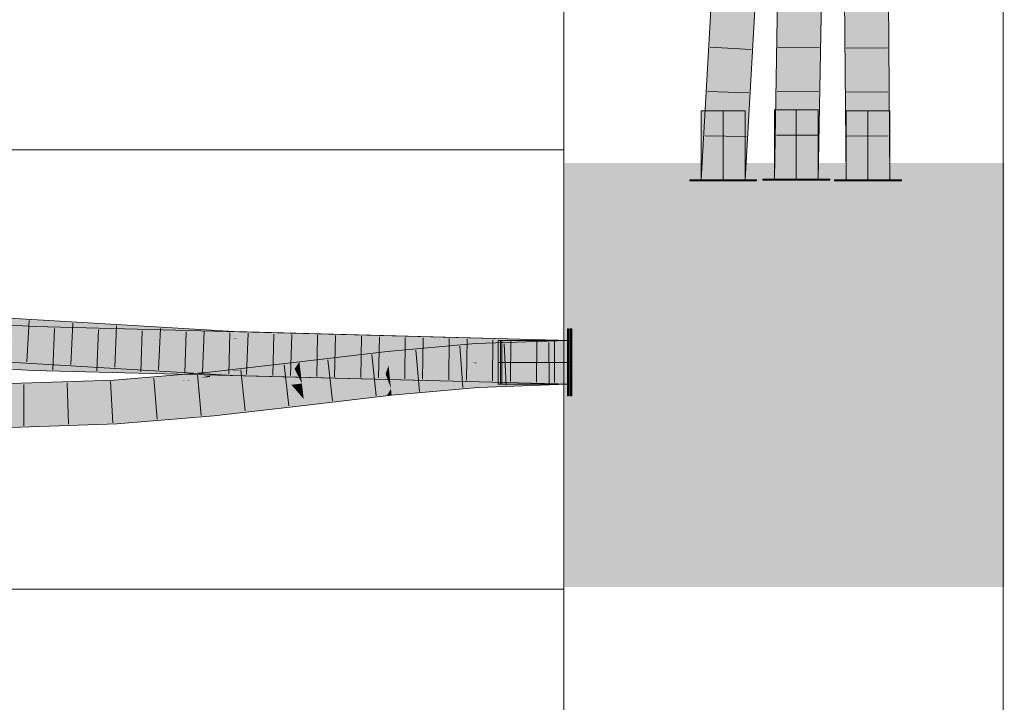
# Model space of a CAD drawing. Extents: x -720 to 300, y 62 to 1107.
# Tile 167 of 250: x 165.82 to 171.42, y 776.24 to 780.12. Entities that reach past the tile are written whole.
import ezdxf
from ezdxf.lldxf.tags import DXFTag

# ---------------------------------------------------------------- set-up
doc = ezdxf.new("R2010")
doc.units = 0
doc.layers.get('0').update_dxf_attribs({"lineweight": 35})
doc.layers.add('E_Detail_Linie_Text_Bem', color=7, linetype='Continuous', lineweight=13)
for name, color, linetype, lineweight, true_color in [('E_Leerrohr 25-A06G9FMB8I', 7, 'Continuous', 9, 0xff8000), ('E_Leerrohr 25-Shading', 7, 'Continuous', 9, 0xff8000), ('E_Leerrohr 32-A06G9FMG8I', 7, 'Continuous', 9, 0x00b300), ('E_Leerrohr 32-Shading', 7, 'Continuous', 9, 0x00b300), ('E_Leerrohr Umrandung-A06G9FMF8I', 7, 'Continuous', 9, 0xffffff)]:
    doc.layers.add(name, color=color, linetype=linetype, lineweight=lineweight, true_color=true_color)
tags = doc.linetypes.add('STRICHPUNKT2-A06G9FMC8I', pattern=[12.7, 6.35, -3.175, 0, -3.175]).pattern_tags.tags
tags[10:11] = [DXFTag(74, 4), DXFTag(75, 0), DXFTag(340, '0'), DXFTag(46, 0.0), DXFTag(50, 0.0), DXFTag(44, 0.0), DXFTag(45, 0.0)]
tags[8:9] = [DXFTag(74, 4), DXFTag(75, 0), DXFTag(340, '0'), DXFTag(46, 0.0), DXFTag(50, 0.0), DXFTag(44, 0.0), DXFTag(45, 0.0)]
tags[6:7] = [DXFTag(74, 4), DXFTag(75, 0), DXFTag(340, '0'), DXFTag(46, 0.0), DXFTag(50, 0.0), DXFTag(44, 0.0), DXFTag(45, 0.0)]
tags[4:5] = [DXFTag(74, 4), DXFTag(75, 0), DXFTag(340, '0'), DXFTag(46, 0.0), DXFTag(50, 0.0), DXFTag(44, 0.0), DXFTag(45, 0.0)]

# ---------------------------------------------------------------- blocks, each defined once
blk = doc.blocks.new('Shading-A06G9FD98I', base_point=(248.6315, 750.378))
at = {"layer": 'E_Leerrohr 25-Shading', "color": 43, "true_color": 0xd7ab7f}
for points in [[(170.5307, 781.5809), (170.5015, 781.5805), (170.5367, 779.2128), (170.5214, 779.2128)], [(170.5335, 781.581), (170.5307, 781.5809), (170.541, 779.2128), (170.5367, 779.2128)], [(170.541, 779.2128), (170.5431, 779.2128), (170.5335, 781.572), (170.536, 781.3981)], [(170.7148, 781.5839), (170.7348, 779.2128), (170.7374, 781.5842), (170.7714, 779.2128)], [(170.7714, 779.2128), (170.7514, 781.5844), (170.7374, 781.5842)], [(170.536, 781.3981), (170.5431, 779.2128), (170.5408, 781.0618), (170.5505, 779.2128)], [(170.5408, 781.0618), (170.5505, 779.2128), (170.5448, 780.7859), (170.558, 779.2128)], [(168.936, 778.3), (168.4128, 778.282), (168.4136, 778.2693)], [(168.936, 778.3), (168.4136, 778.2693), (168.936, 778.2634), (168.4151, 778.2455)], [(168.4128, 778.282), (167.9094, 778.2369), (168.0381, 778.2117), (167.9132, 778.2005)], [(168.4128, 778.282), (168.0381, 778.2117), (168.4136, 778.2693)], [(168.0381, 778.2117), (168.4151, 778.2455), (168.4136, 778.2693)], [(167.4101, 778.1784), (167.4144, 778.142), (167.9094, 778.2369), (167.9132, 778.2005)], [(166.995, 778.1167), (167.383, 778.1384), (166.8983, 778.1199), (167.4101, 778.1784)], [(166.8992, 778.1113), (166.9003, 778.0995), (167.2252, 778.1257)], [(167.3008, 778.129), (167.2252, 778.1257), (166.9011, 778.0916), (166.9003, 778.0995)], [(166.9011, 778.0916), (166.9019, 778.0834), (167.3008, 778.129)], [(167.2385, 778.1268), (167.383, 778.1384), (167.0296, 778.1176), (166.995, 778.1167)], [(167.0625, 778.1185), (167.2252, 778.1257), (167.0296, 778.1176), (167.2385, 778.1268)], [(167.3008, 778.129), (167.383, 778.1384), (167.2252, 778.1257)], [(167.4101, 778.1784), (167.383, 778.1384), (167.4144, 778.142)], [(166.3567, 778.0743), (165.7682, 778.0545), (166.3571, 778.0672), (165.7682, 778.0532)], [(166.5396, 778.0897), (166.3567, 778.0743), (166.7845, 778.0926), (166.3571, 778.0672)], [(166.8487, 778.088), (166.9003, 778.0995), (166.3578, 778.0546), (166.3571, 778.0672)], [(166.3582, 778.0482), (166.8487, 778.088), (166.3578, 778.0546)], [(166.3582, 778.0482), (166.7213, 778.0698), (166.8487, 778.088), (166.7908, 778.0751)], [(166.7213, 778.0698), (166.3582, 778.0482), (166.3586, 778.0417)], [(166.7832, 778.0734), (166.7213, 778.0698), (166.3588, 778.0378), (166.3586, 778.0417)], [(166.7845, 778.0926), (166.7422, 778.1068), (166.5396, 778.0897)], [(166.7213, 778.0698), (166.7832, 778.0734), (166.7908, 778.0751)], [(166.7422, 778.1068), (166.8992, 778.1113), (166.8175, 778.1131), (166.8989, 778.1141)], [(166.7845, 778.0926), (166.9003, 778.0995), (166.7422, 778.1068), (166.8992, 778.1113)], [(166.7832, 778.0734), (166.9019, 778.0834), (166.7908, 778.0751), (166.9019, 778.0837)], [(166.9019, 778.0837), (166.9011, 778.0916), (166.7908, 778.0751), (166.8487, 778.088)], [(166.8989, 778.1141), (166.8983, 778.1199), (166.8175, 778.1131)], [(166.9011, 778.0916), (166.9003, 778.0995), (166.8487, 778.088)], [(166.995, 778.1167), (166.8983, 778.1199), (166.8989, 778.1141)], [(166.8992, 778.1113), (166.995, 778.1167), (166.8989, 778.1141)], [(166.995, 778.1167), (166.8992, 778.1113), (167.0625, 778.1185)], [(168.426, 778.069), (167.9314, 778.0247), (168.4262, 778.0659), (167.9349, 777.9904)], [(168.5541, 778.0734), (168.426, 778.069), (168.4262, 778.0659)], [(168.9343, 778.0865), (168.936, 778.0867), (168.4262, 778.0659), (168.5541, 778.0734)], [(168.4282, 778.0325), (168.9343, 778.0865), (168.4264, 778.0626)], [(168.936, 778.0867), (168.4282, 778.0325), (168.936, 778.05)], [(168.5509, 778.0684), (168.9343, 778.0865), (168.4411, 778.0665)], [(166.3586, 778.0417), (165.7682, 778.032), (166.3588, 778.0378), (165.7681, 778.024)], [(165.7681, 778.024), (165.7681, 778.0179), (166.3588, 778.0378)], [(166.3578, 778.0546), (166.3571, 778.0672), (165.7682, 778.0399), (165.7682, 778.0532)], [(166.3582, 778.0482), (166.3578, 778.0546), (165.7682, 778.0342), (165.7682, 778.0399)], [(166.3582, 778.0482), (165.7682, 778.0342), (166.3586, 778.0417), (165.7682, 778.032)], [(167.9314, 778.0247), (167.4347, 777.9664), (167.9082, 777.985), (167.4389, 777.9301)], [(167.9314, 778.0247), (167.9082, 777.985), (167.9349, 777.9904)], [(168.3423, 778.053), (167.9349, 777.9904), (168.4282, 778.0325), (167.9351, 777.9882)], [(168.4262, 778.0659), (168.3423, 778.053), (168.4264, 778.0626)], [(168.3423, 778.053), (168.4282, 778.0325), (168.4264, 778.0626)], [(168.4264, 778.0626), (168.5509, 778.0684), (168.4262, 778.0659), (168.4411, 778.0665)], [(166.9193, 777.9075), (166.9229, 777.8711), (167.4347, 777.9664), (167.4389, 777.9301)], [(167.9082, 777.985), (167.9351, 777.9882), (167.9349, 777.9904)], [(166.369, 777.8613), (166.3711, 777.8247), (166.9193, 777.9075), (166.9229, 777.8711)], [(165.9574, 777.8475), (165.7673, 777.8411), (165.96, 777.811), (165.7671, 777.8045)], [(166.369, 777.8613), (165.9574, 777.8475), (166.3711, 777.8247), (165.96, 777.811)]]:
    blk.add_solid(points, dxfattribs=at)
at = {"layer": 'E_Leerrohr 25-Shading', "color": 31, "true_color": 0xfabd7f}
for points in [[(170.558, 779.2128), (170.6464, 779.2128), (170.5381, 781.5811), (170.6265, 781.5825)], [(170.6431, 780.5444), (170.6265, 781.5825), (170.6464, 779.2128)], [(170.6571, 781.0183), (170.6978, 779.2128), (170.7148, 781.5839), (170.7348, 779.2128)], [(170.6825, 779.2128), (170.6416, 781.1713), (170.6645, 779.2128), (170.6431, 780.5444)], [(170.6978, 779.2128), (170.6571, 781.0183), (170.6825, 779.2128), (170.6561, 780.852)], [(170.6825, 779.2128), (170.6561, 780.852), (170.6544, 780.5577)], [(170.6645, 779.2128), (170.6431, 780.5444), (170.6464, 779.2128)], [(168.4187, 778.1877), (168.4151, 778.2455), (168.0381, 778.2117)], [(168.936, 778.175), (168.936, 778.2634), (168.4187, 778.1877), (168.4151, 778.2455)], [(167.9132, 778.2005), (167.4144, 778.142), (167.9177, 778.1567), (167.4146, 778.1395)], [(167.9132, 778.2005), (168.4187, 778.1877), (168.0381, 778.2117)], [(168.3854, 778.1719), (167.9132, 778.2005), (167.9177, 778.157)], [(167.9132, 778.2005), (168.3854, 778.1719), (168.4187, 778.1877), (168.4196, 778.173)], [(168.936, 778.175), (168.4187, 778.1877), (168.4198, 778.1699)], [(166.9026, 778.0764), (167.3008, 778.129), (166.9019, 778.0834)], [(166.9026, 778.0764), (167.4053, 778.0931), (167.3008, 778.129), (167.3858, 778.1328)], [(167.3858, 778.1328), (167.383, 778.1384), (167.3008, 778.129)], [(167.4144, 778.142), (167.383, 778.1384), (167.4146, 778.1395)], [(167.4153, 778.1341), (167.4146, 778.1395), (167.3858, 778.1328), (167.383, 778.1384)], [(167.42, 778.0936), (167.4153, 778.1341), (167.4053, 778.0931), (167.3858, 778.1328)], [(167.8913, 778.1558), (167.4146, 778.1395), (167.4153, 778.1341)], [(167.901, 778.11), (167.9177, 778.1567), (167.4153, 778.1341), (167.8913, 778.1558)], [(167.901, 778.11), (167.4153, 778.1341), (167.42, 778.0936)], [(167.9177, 778.1567), (167.901, 778.11), (167.9223, 778.1125)], [(167.9177, 778.1567), (168.4198, 778.1699), (167.9177, 778.157), (168.3854, 778.1719)], [(167.9177, 778.1567), (167.9223, 778.1125), (168.4198, 778.1699), (168.4205, 778.1572)], [(168.4205, 778.1572), (167.9223, 778.1125), (168.4255, 778.0766), (167.9227, 778.1083)], [(168.3854, 778.1719), (168.4198, 778.1699), (168.4196, 778.173)], [(168.4198, 778.1699), (168.4205, 778.1572), (168.936, 778.175)], [(168.936, 778.175), (168.4205, 778.1572), (168.5541, 778.0734), (168.4255, 778.0766)], [(168.936, 778.175), (168.5541, 778.0734), (168.936, 778.0867)], [(166.7832, 778.0734), (166.3588, 778.0378), (166.9106, 777.9955), (166.3639, 777.9495)], [(166.9019, 778.0834), (166.7832, 778.0734), (166.9026, 778.0764)], [(166.7832, 778.0734), (166.9106, 777.9955), (166.9026, 778.0764)], [(167.4245, 778.0543), (167.4053, 778.0931), (166.9106, 777.9955), (166.9026, 778.0764)], [(167.4053, 778.0931), (167.4245, 778.0543), (167.42, 778.0936)], [(167.42, 778.0936), (167.4245, 778.0543), (167.901, 778.11)], [(167.9197, 778.0573), (167.901, 778.11), (167.4252, 778.0485), (167.4245, 778.0543)], [(167.9223, 778.1125), (167.901, 778.11), (167.9227, 778.1083)], [(167.9227, 778.1083), (167.901, 778.11), (167.928, 778.0574), (167.9197, 778.0573)], [(168.4255, 778.0766), (167.9227, 778.1083), (168.426, 778.069), (167.928, 778.0574)], [(167.928, 778.0574), (167.9314, 778.0247), (168.426, 778.069)], [(168.4255, 778.0766), (168.426, 778.069), (168.5541, 778.0734)], [(165.7681, 778.0179), (165.7677, 777.9295), (166.3588, 778.0378), (166.3639, 777.9495)], [(167.4215, 777.9818), (167.3649, 778.0474), (166.9162, 777.939), (166.9106, 777.9955)], [(167.4245, 778.0543), (167.3649, 778.0474), (167.4252, 778.0485)], [(167.4252, 778.0485), (167.3649, 778.0474), (167.4328, 777.9827), (167.4215, 777.9818)], [(167.931, 778.0246), (167.9314, 778.0247), (167.4252, 778.0485), (167.9197, 778.0573)], [(167.931, 778.0246), (167.4252, 778.0485), (167.4328, 777.9827)], [(167.4347, 777.9664), (167.931, 778.0246), (167.4328, 777.9827)], [(167.9197, 778.0573), (167.9314, 778.0247), (167.928, 778.0574)], [(166.9106, 777.9955), (166.3639, 777.9495), (166.9107, 777.9948), (166.3645, 777.9398)], [(166.9107, 777.9948), (166.3645, 777.9398), (166.9162, 777.939), (166.3674, 777.8891)], [(167.4347, 777.9664), (167.4215, 777.9818), (166.9193, 777.9075), (166.9162, 777.939)], [(167.4215, 777.9818), (167.4347, 777.9664), (167.4328, 777.9827)], [(166.3645, 777.9398), (165.7675, 777.8949), (165.9574, 777.8475), (165.7673, 777.8411)], [(166.3645, 777.9398), (166.3639, 777.9495), (165.7675, 777.8949), (165.7676, 777.9145)], [(166.3639, 777.9495), (165.7677, 777.9295), (165.7676, 777.9145)], [(166.3645, 777.9398), (165.9574, 777.8475), (166.3674, 777.8891)], [(166.3674, 777.8891), (166.369, 777.8613), (166.9162, 777.939), (166.9193, 777.9075)], [(165.9574, 777.8475), (166.369, 777.8613), (166.3674, 777.8891)]]:
    blk.add_solid(points, dxfattribs=at)
at = {"layer": 'E_Leerrohr 25-Shading', "color": 31, "true_color": 0xecb67f}
for points in [[(169.8217, 779.6068), (169.6967, 779.6068), (169.8217, 779.2128), (169.6967, 779.2128)], [(169.9467, 779.6068), (169.8217, 779.6068), (169.9467, 779.2128), (169.8217, 779.2128)], [(170.2385, 779.6112), (170.1135, 779.6112), (170.2385, 779.2172), (170.1135, 779.2172)], [(170.2974, 779.6112), (170.2385, 779.6112), (170.2989, 779.2172), (170.2385, 779.2172)], [(170.2989, 779.2172), (170.3529, 779.2172), (170.2974, 779.6112), (170.3499, 779.6112)], [(170.3529, 779.2172), (170.3635, 779.2172), (170.3499, 779.6112), (170.3635, 779.6112)], [(170.5839, 779.6068), (170.5214, 779.6068), (170.5737, 779.2128), (170.5214, 779.2128)], [(170.5954, 779.2128), (170.6047, 779.6068), (170.5737, 779.2128), (170.5839, 779.6068)], [(170.5954, 779.2128), (170.6208, 779.2128), (170.6047, 779.6068), (170.6274, 779.6068)], [(170.6208, 779.2128), (170.6464, 779.2128), (170.6274, 779.6068), (170.6464, 779.6068)], [(170.657, 779.2128), (170.6543, 779.6068), (170.6464, 779.2128), (170.6487, 779.6068)], [(170.6487, 779.6068), (170.6464, 779.6068), (170.6464, 779.2128)], [(170.6675, 779.2128), (170.6637, 779.6068), (170.657, 779.2128), (170.6543, 779.6068)], [(170.6675, 779.2128), (170.6765, 779.2128), (170.6637, 779.6068), (170.6723, 779.6068)], [(170.6765, 779.2128), (170.7714, 779.2128), (170.6723, 779.6068), (170.7714, 779.6068)], [(169.7108, 779.2128), (169.6317, 779.2128), (169.7111, 779.2068), (169.6317, 779.2068)], [(169.7633, 779.2068), (169.7632, 779.2128), (169.7111, 779.2068), (169.7108, 779.2128)], [(169.8217, 779.2068), (169.8217, 779.2128), (169.7633, 779.2068), (169.7632, 779.2128)], [(169.846, 779.2128), (169.8217, 779.2128), (169.846, 779.2068), (169.8217, 779.2068)], [(169.846, 779.2068), (169.8542, 779.2068), (169.846, 779.2128), (169.8542, 779.2128)], [(169.8542, 779.2068), (170.0117, 779.2068), (169.8542, 779.2128), (170.0117, 779.2128)], [(170.2385, 779.2172), (170.0485, 779.2172), (170.2385, 779.2112), (170.0485, 779.2112)], [(170.271, 779.2172), (170.2385, 779.2172), (170.271, 779.2112), (170.2385, 779.2112)], [(170.3449, 779.2112), (170.3449, 779.2172), (170.271, 779.2112), (170.271, 779.2172)], [(170.3449, 779.2112), (170.3989, 779.2112), (170.3449, 779.2172), (170.3989, 779.2172)], [(170.3989, 779.2172), (170.3989, 779.2112), (170.4249, 779.2172), (170.425, 779.2112)], [(170.425, 779.2112), (170.4285, 779.2112), (170.4249, 779.2172), (170.4285, 779.2172)], [(170.4628, 779.2128), (170.4564, 779.2128), (170.4626, 779.2068), (170.4564, 779.2068)], [(170.4626, 779.2068), (170.4772, 779.2068), (170.4628, 779.2128), (170.4774, 779.2128)], [(170.4772, 779.2068), (170.4843, 779.2068), (170.4774, 779.2128), (170.4845, 779.2128)], [(170.4843, 779.2068), (170.5098, 779.2068), (170.4845, 779.2128), (170.5099, 779.2128)], [(170.5099, 779.2128), (170.5098, 779.2068), (170.5354, 779.2128), (170.5354, 779.2068)], [(170.5354, 779.2068), (170.5473, 779.2068), (170.5354, 779.2128), (170.5474, 779.2128)], [(170.6464, 779.2068), (170.6464, 779.2128), (170.5473, 779.2068), (170.5474, 779.2128)], [(170.6874, 779.2128), (170.6464, 779.2128), (170.6874, 779.2068), (170.6464, 779.2068)], [(170.6874, 779.2128), (170.6874, 779.2068), (170.7029, 779.2128), (170.703, 779.2068)], [(170.703, 779.2068), (170.7135, 779.2068), (170.7029, 779.2128), (170.7135, 779.2128)], [(170.7135, 779.2128), (170.7135, 779.2068), (170.7225, 779.2128), (170.7226, 779.2068)], [(170.7226, 779.2068), (170.8364, 779.2068), (170.7225, 779.2128), (170.8364, 779.2128)], [(168.942, 778.3651), (168.936, 778.3651), (168.942, 778.2076), (168.936, 778.2076)], [(168.9556, 778.3651), (168.9496, 778.3651), (168.9556, 778.2076), (168.9496, 778.2076)], [(168.9616, 778.3651), (168.9556, 778.3651), (168.9616, 778.2076), (168.9556, 778.2076)], [(168.542, 778.3), (168.542, 778.175), (168.936, 778.3), (168.936, 778.175)], [(168.5556, 778.3), (168.5556, 778.175), (168.9496, 778.3), (168.9496, 778.175)], [(168.5616, 778.3), (168.5616, 778.175), (168.9556, 778.3), (168.9556, 778.175)], [(168.936, 778.2076), (168.936, 778.175), (168.942, 778.2076), (168.942, 778.175)], [(168.9496, 778.2076), (168.9496, 778.175), (168.9556, 778.2076), (168.9556, 778.175)], [(168.9556, 778.2076), (168.9556, 778.175), (168.9616, 778.2076), (168.9616, 778.175)], [(168.542, 778.175), (168.542, 778.05), (168.936, 778.175), (168.936, 778.05)], [(168.5556, 778.175), (168.5556, 778.05), (168.9496, 778.175), (168.9496, 778.05)], [(168.5616, 778.175), (168.5616, 778.05), (168.9556, 778.175), (168.9556, 778.05)], [(168.942, 778.175), (168.936, 778.175), (168.942, 778.1292), (168.936, 778.1291)], [(168.936, 778.1291), (168.936, 777.985), (168.942, 778.1292), (168.942, 777.985)], [(168.9556, 778.175), (168.9496, 778.175), (168.9556, 778.1293), (168.9496, 778.1292)], [(168.9496, 778.1292), (168.9496, 777.985), (168.9556, 778.1293), (168.9556, 777.985)], [(168.9616, 778.175), (168.9556, 778.175), (168.9616, 778.1293), (168.9556, 778.1293)], [(168.9556, 778.1293), (168.9556, 777.985), (168.9616, 778.1293), (168.9616, 777.985)]]:
    blk.add_solid(points, dxfattribs=at)
at = {"layer": 'E_Leerrohr 32-Shading', "color": 83, "true_color": 0x7fbd7f}
for points in [[(170.1779, 780.8482), (170.1496, 780.4592), (170.1501, 779.2172), (170.1135, 779.2172)], [(170.3562, 780.5463), (170.3617, 779.5421), (170.3734, 780.8429), (170.362, 779.5724)], [(170.3635, 779.2172), (170.3757, 780.8428), (170.3617, 779.5421)], [(170.3635, 779.2172), (170.3814, 780.2684), (170.3757, 780.8428), (170.387, 780.8425)], [(169.784, 780.7256), (169.6967, 779.2128), (169.8204, 780.7219), (169.7851, 780.1105)], [(169.9963, 780.7042), (169.9234, 779.4417), (170.0327, 780.7005), (170.0117, 780.3377)], [(170.3312, 779.2172), (170.3617, 779.5421), (170.3416, 780.0455), (170.3562, 780.5463)], [(170.3416, 780.0455), (170.3553, 780.5139), (170.3434, 780.1898), (170.349, 780.5141)], [(170.3704, 780.5135), (170.362, 779.5724), (170.3722, 780.5134)], [(170.1135, 779.2172), (170.1496, 780.4592), (170.1292, 780.1381), (170.132, 780.2162)], [(169.9234, 779.4417), (169.9101, 779.2128), (170.0117, 780.3377), (169.9467, 779.2128)], [(170.3416, 780.0455), (170.3434, 780.1898), (170.3401, 779.9921)], [(169.6967, 779.2128), (169.7334, 779.2128), (169.7851, 780.1105)], [(170.3312, 779.2172), (170.3416, 780.0455), (170.3268, 779.2172), (170.3401, 779.9921)], [(170.3617, 779.5421), (170.3312, 779.2172), (170.3582, 779.2172)], [(170.3635, 779.2172), (170.3617, 779.5421), (170.3582, 779.2172)], [(167.0379, 778.3137), (166.7911, 778.3651), (165.7354, 778.3912), (165.5285, 778.4402)], [(165.9051, 778.3416), (165.9066, 778.3782), (165.7258, 778.3524), (165.5189, 778.4016)], [(167.8019, 778.3046), (166.4188, 778.3651), (165.9051, 778.3416), (165.9066, 778.3782)], [(168.9556, 778.2634), (168.9556, 778.3), (167.3268, 778.3254), (166.4188, 778.3651)], [(167.0395, 778.3503), (166.7911, 778.3651), (167.039, 778.3398)], [(166.7911, 778.3651), (167.0379, 778.3137), (167.039, 778.3398)], [(168.5196, 778.2801), (168.9496, 778.3), (167.039, 778.3398), (167.0395, 778.3503)], [(165.8975, 778.164), (163.0429, 778.3), (163.3275, 778.283)], [(165.8975, 778.164), (165.8976, 778.165), (163.0429, 778.3), (165.1216, 778.2117)], [(167.8019, 778.3046), (165.9051, 778.3416), (167.868, 778.2913)], [(167.7992, 778.3057), (167.039, 778.3398), (167.868, 778.2919), (167.0379, 778.3137)], [(168.5196, 778.2801), (167.039, 778.3398), (167.4046, 778.3234)], [(168.9556, 778.2634), (167.3268, 778.3254), (168.944, 778.2637)], [(167.3268, 778.3254), (168.4395, 778.2767), (168.944, 778.2637)], [(168.4466, 778.2767), (168.5196, 778.2801), (167.4046, 778.3234)], [(168.4466, 778.2767), (167.7992, 778.3057), (167.868, 778.2919)], [(168.4395, 778.2767), (167.8019, 778.3046), (167.868, 778.2913)], [(168.9496, 778.2634), (168.9496, 778.3), (168.9415, 778.2637), (168.5196, 778.2801)], [(163.3275, 778.283), (165.1924, 778.1708), (165.8975, 778.164), (165.8967, 778.1438)], [(168.5196, 778.2801), (168.4466, 778.2767), (168.9415, 778.2637)], [(165.1946, 778.2096), (167.0304, 778.1371), (165.1957, 778.2298), (166.3875, 778.1754)], [(167.0303, 778.1348), (167.0304, 778.1371), (165.4539, 778.1942), (165.1946, 778.2096)], [(166.3875, 778.1754), (165.7765, 778.2117), (165.1957, 778.2298), (165.1961, 778.2361)], [(165.4539, 778.1942), (165.8332, 778.1716), (167.0303, 778.1348), (167.0302, 778.1313)], [(165.1924, 778.1708), (165.896, 778.1284), (165.8967, 778.1438)], [(165.8332, 778.1716), (167.0288, 778.1005), (167.0302, 778.1313)], [(165.8963, 778.1358), (165.896, 778.1284), (166.7683, 778.1316), (168.9556, 778.05)], [(165.8967, 778.1438), (165.8963, 778.1358), (166.6079, 778.1376), (166.7683, 778.1316)], [(166.6079, 778.1376), (165.8975, 778.164), (165.8967, 778.1438)], [(166.0073, 778.1622), (165.8976, 778.165), (165.8975, 778.164)], [(165.8975, 778.164), (166.9338, 778.1384), (166.0073, 778.1622)], [(165.8975, 778.164), (166.6079, 778.1376), (166.9338, 778.1384), (167.0416, 778.1337)], [(167.0416, 778.1337), (166.6079, 778.1376), (167.1312, 778.1298), (166.7683, 778.1316)], [(166.7683, 778.1316), (168.9556, 778.05), (167.1312, 778.1298)], [(167.1575, 778.1328), (166.9338, 778.1384), (167.0416, 778.1337)], [(167.0301, 778.1292), (167.0288, 778.1005), (167.1537, 778.1306), (168.9496, 778.05)], [(167.0302, 778.1313), (167.0301, 778.1292), (167.0851, 778.131)], [(167.0301, 778.1292), (167.1537, 778.1306), (167.0851, 778.131)], [(167.1537, 778.1306), (167.0681, 778.1345), (167.0302, 778.1313), (167.0303, 778.1348)], [(167.1664, 778.1335), (167.0304, 778.1371), (167.0681, 778.1345), (167.0303, 778.1361)], [(167.0681, 778.1345), (167.0303, 778.1361), (167.0303, 778.1348)], [(167.0416, 778.1337), (167.1312, 778.1298), (167.1575, 778.1328), (167.3031, 778.129)], [(167.0681, 778.1345), (167.1537, 778.1306), (167.1664, 778.1335), (167.3095, 778.1298)], [(167.1312, 778.1298), (168.9556, 778.05), (167.3031, 778.129), (168.9556, 778.0867)], [(167.1537, 778.1306), (168.9496, 778.05), (167.3095, 778.1298), (168.9496, 778.0867)]]:
    blk.add_solid(points, dxfattribs=at)
at = {"layer": 'E_Leerrohr 32-Shading', "color": 83, "true_color": 0x7fd57f}
for points in [[(170.1779, 780.8482), (170.1501, 779.2172), (170.2188, 780.8471), (170.2385, 779.2172)], [(170.2926, 779.2172), (170.3077, 780.4933), (170.2606, 780.5176), (170.2686, 780.8262)], [(169.8472, 780.7192), (169.8204, 780.7219), (169.8217, 779.2128), (169.7851, 780.1105)], [(169.8217, 779.2128), (169.8867, 780.339), (169.8472, 780.7192), (169.8931, 780.7145)], [(169.9083, 780.713), (169.8867, 780.339), (169.9963, 780.7042), (169.9234, 779.4417)], [(170.2228, 780.5187), (170.2385, 779.2172), (170.2449, 780.5181)], [(170.2449, 780.5181), (170.2385, 779.2172), (170.2606, 780.5176)], [(170.2926, 779.2172), (170.2606, 780.5176), (170.2385, 779.2172)], [(170.3268, 779.2172), (170.337, 780.2444), (170.2926, 779.2172), (170.3077, 780.4933)], [(169.8867, 780.339), (169.8217, 779.2128), (169.9234, 779.4417), (169.9101, 779.2128)], [(170.337, 780.2444), (170.3268, 779.2172), (170.3401, 779.9921)], [(170.3434, 780.1898), (170.337, 780.2444), (170.3401, 779.9921)], [(169.7851, 780.1105), (169.7334, 779.2128), (169.8217, 779.2128)], [(165.7694, 778.2463), (165.9013, 778.2533), (162.9945, 778.3397), (162.9999, 778.4279)], [(165.9013, 778.2533), (165.9051, 778.3416), (165.7935, 778.2598), (165.7258, 778.3524)], [(165.7718, 778.3415), (167.0379, 778.3137), (165.7354, 778.3912)], [(165.8031, 778.2986), (166.7876, 778.2401), (165.7718, 778.3415), (166.9008, 778.2734)], [(165.7718, 778.3415), (165.9047, 778.3334), (167.0379, 778.3137), (167.0336, 778.3124)], [(165.8031, 778.2986), (165.7769, 778.2793), (166.7876, 778.2401), (166.6268, 778.2429)], [(166.418, 778.2401), (167.202, 778.2543), (165.9013, 778.2533), (165.9051, 778.3416)], [(165.9047, 778.3334), (166.9008, 778.2734), (167.0336, 778.3124)], [(165.9051, 778.3416), (167.202, 778.2543), (167.868, 778.2913), (167.889, 778.2667)], [(166.9008, 778.2734), (167.0358, 778.2652), (167.0336, 778.3124), (167.0378, 778.3124)], [(167.0378, 778.3124), (167.0379, 778.3137), (167.0336, 778.3124)], [(167.0378, 778.3124), (167.0358, 778.2652), (167.8561, 778.2915)], [(167.0379, 778.3137), (167.0378, 778.3124), (167.0709, 778.3115)], [(167.868, 778.2919), (167.0379, 778.3137), (167.8561, 778.2915), (167.0709, 778.3115)], [(165.899, 778.198), (165.9009, 778.244), (165.1216, 778.2117), (165.7694, 778.2463)], [(165.198, 778.2678), (165.7765, 778.2117), (166.6264, 778.2429), (167.0341, 778.2254)], [(165.7769, 778.2793), (165.7482, 778.2582), (166.6268, 778.2429)], [(165.9009, 778.244), (165.9013, 778.2533), (165.7694, 778.2463)], [(165.899, 778.198), (168.9556, 778.175), (165.9009, 778.244), (166.418, 778.2401)], [(166.418, 778.2401), (165.9013, 778.2533), (165.9009, 778.244)], [(168.9556, 778.2634), (168.4395, 778.2767), (168.9556, 778.175), (166.418, 778.2401)], [(167.0341, 778.2254), (166.7876, 778.2401), (166.6264, 778.2429)], [(167.0352, 778.2504), (167.0358, 778.2652), (166.7876, 778.2401), (166.9008, 778.2734)], [(166.7876, 778.2401), (167.0341, 778.2254), (167.0352, 778.2504)], [(168.9496, 778.2634), (168.4466, 778.2767), (167.0341, 778.2254), (167.0352, 778.2504)], [(168.9496, 778.2634), (167.0341, 778.2254), (168.9496, 778.175)], [(167.0352, 778.2504), (167.2079, 778.2537), (167.0358, 778.2652)], [(167.0358, 778.2652), (167.2079, 778.2537), (167.868, 778.2919), (167.8898, 778.2664)], [(167.8898, 778.2664), (168.4466, 778.2767), (167.868, 778.2919)], [(167.889, 778.2667), (168.4395, 778.2767), (167.868, 778.2913)], [(165.1216, 778.2117), (165.8976, 778.165), (165.899, 778.198)], [(167.0341, 778.2254), (165.7765, 778.2117), (167.0326, 778.1898)], [(167.0326, 778.1898), (165.7765, 778.2117), (167.0317, 778.1674), (166.3875, 778.1754)], [(165.899, 778.198), (165.8976, 778.165), (166.6156, 778.1649), (166.0073, 778.1622)], [(165.899, 778.198), (166.6156, 778.1649), (166.1461, 778.1962)], [(166.6156, 778.1649), (168.9273, 778.1753), (166.1461, 778.1962)], [(167.0326, 778.1898), (167.0317, 778.1674), (168.9298, 778.1752)], [(168.9496, 778.175), (167.0341, 778.2254), (167.0326, 778.1898)], [(166.0073, 778.1622), (166.9338, 778.1384), (168.9273, 778.1753), (168.9556, 778.175)], [(166.3875, 778.1754), (167.0304, 778.1371), (167.0317, 778.1674)], [(167.8659, 778.1553), (166.9338, 778.1384), (167.1575, 778.1328)], [(167.8138, 778.154), (167.0305, 778.1394), (167.1664, 778.1335), (167.0304, 778.1371)], [(167.0317, 778.1674), (167.0305, 778.1394), (168.9298, 778.1752), (168.9496, 778.175)], [(168.9556, 778.0867), (168.9556, 778.175), (167.1575, 778.1328), (167.8659, 778.1553)], [(168.9496, 778.0867), (168.9496, 778.175), (167.1664, 778.1335), (167.8138, 778.154)]]:
    blk.add_solid(points, dxfattribs=at)
blk = doc.blocks.new('Referenz-A06G9FMH8I')
at = {"layer": 'E_Detail_Linie_Text_Bem', "linetype": 'Continuous', "ltscale": 0.13}
for p, q in [((171.4161, 799.3145), (171.4161, 750.1344)), ((168.9161, 778.3344), (168.9161, 790.1344)), ((134.8161, 779.3844), (168.9161, 779.3844)), ((168.9161, 779.3844), (168.9161, 776.8844)), ((168.9161, 778.1344), (168.9161, 778.3344)), ((168.9161, 750.1344), (168.9161, 778.1344)), ((168.9161, 776.8844), (140.9161, 776.8844))]:
    blk.add_line(p, q, dxfattribs=at)
at = {"layer": 'E_Leerrohr 25-A06G9FMB8I', "linetype": 'Continuous', "ltscale": 0.13}
for p, q in [((170.5214, 779.2128), (170.5015, 781.5805)), ((170.7714, 779.2128), (170.7515, 781.5844)), ((170.7576, 779.9634), (170.5226, 779.9622)), ((170.7597, 779.7132), (170.5247, 779.7124)), ((169.6968, 779.6068), (169.6968, 779.2128)), ((169.77, 779.6068), (169.6968, 779.6068)), ((169.8735, 779.6068), (169.77, 779.6068)), ((169.9468, 779.6068), (169.8735, 779.6068)), ((169.9468, 779.2128), (169.9468, 779.6068)), ((170.1135, 779.6112), (170.1135, 779.2172)), ((170.1867, 779.6112), (170.1135, 779.6112)), ((170.2902, 779.6112), (170.1867, 779.6112)), ((170.3635, 779.6112), (170.2902, 779.6112)), ((170.3635, 779.2172), (170.3635, 779.6112)), ((170.5214, 779.6068), (170.5214, 779.2128)), ((170.5946, 779.6068), (170.5214, 779.6068)), ((170.6982, 779.6068), (170.5946, 779.6068)), ((170.7714, 779.6068), (170.6982, 779.6068)), ((170.7714, 779.2128), (170.7714, 779.6068)), ((170.7618, 779.463), (170.5268, 779.4626)), ((169.6318, 779.2128), (169.6318, 779.2068)), ((169.7431, 779.2128), (169.6318, 779.2128)), ((169.7431, 779.2068), (169.6318, 779.2068)), ((169.77, 779.2128), (169.6968, 779.2128)), ((169.9005, 779.2128), (169.7431, 779.2128)), ((169.9005, 779.2068), (169.7431, 779.2068)), ((169.8735, 779.2128), (169.77, 779.2128)), ((169.9468, 779.2128), (169.8735, 779.2128)), ((170.0118, 779.2128), (169.9005, 779.2128)), ((170.0118, 779.2068), (169.9005, 779.2068)), ((170.0118, 779.2068), (170.0118, 779.2128)), ((170.0485, 779.2172), (170.0485, 779.2112)), ((170.1598, 779.2172), (170.0485, 779.2172)), ((170.1598, 779.2112), (170.0485, 779.2112)), ((170.1867, 779.2172), (170.1135, 779.2172)), ((170.3172, 779.2172), (170.1598, 779.2172)), ((170.3172, 779.2112), (170.1598, 779.2112)), ((170.2902, 779.2172), (170.1867, 779.2172)), ((170.3635, 779.2172), (170.2902, 779.2172)), ((170.4285, 779.2172), (170.3172, 779.2172)), ((170.4285, 779.2112), (170.3172, 779.2112)), ((170.4285, 779.2112), (170.4285, 779.2172)), ((170.4564, 779.2128), (170.4564, 779.2068)), ((170.5677, 779.2128), (170.4564, 779.2128)), ((170.5677, 779.2068), (170.4564, 779.2068)), ((170.5946, 779.2128), (170.5214, 779.2128)), ((170.7714, 779.2128), (170.5214, 779.2128)), ((170.7251, 779.2128), (170.5677, 779.2128)), ((170.7251, 779.2068), (170.5677, 779.2068)), ((170.6982, 779.2128), (170.5946, 779.2128)), ((170.7714, 779.2128), (170.6982, 779.2128)), ((170.8364, 779.2128), (170.7251, 779.2128)), ((170.8364, 779.2068), (170.7251, 779.2068)), ((170.8364, 779.2068), (170.8364, 779.2128)), ((168.942, 778.3651), (168.936, 778.3651)), ((168.936, 778.3651), (168.936, 778.2538)), ((168.942, 778.3651), (168.942, 778.2538)), ((168.9556, 778.3651), (168.9496, 778.3651)), ((168.9496, 778.3651), (168.9496, 778.2538)), ((168.9556, 778.3651), (168.9556, 778.2538)), ((168.9616, 778.3651), (168.9556, 778.3651)), ((168.9556, 778.3651), (168.9556, 778.2538)), ((168.9616, 778.3651), (168.9616, 778.2538)), ((168.4128, 778.282), (168.936, 778.3001)), ((168.936, 778.3001), (168.542, 778.3001)), ((168.542, 778.3001), (168.542, 778.2268)), ((168.9496, 778.3001), (168.5556, 778.3001)), ((168.5556, 778.3001), (168.5556, 778.2268)), ((168.9556, 778.3001), (168.5616, 778.3001)), ((168.5616, 778.3001), (168.5616, 778.2268)), ((168.936, 778.3001), (168.936, 778.2268)), ((168.936, 778.0501), (168.936, 778.3001)), ((168.9496, 778.3001), (168.9496, 778.2268)), ((168.9556, 778.3001), (168.9556, 778.2268)), ((167.9094, 778.2369), (168.4128, 778.282)), ((168.0932, 778.0099), (168.0721, 778.244)), ((168.3397, 778.032), (168.3235, 778.2665)), ((168.5862, 778.0454), (168.5762, 778.2802)), ((168.8325, 778.0539), (168.8296, 778.2889)), ((168.936, 778.2538), (168.936, 778.0964)), ((168.942, 778.2538), (168.942, 778.0964)), ((168.9496, 778.2538), (168.9496, 778.0964)), ((168.9556, 778.2538), (168.9556, 778.0964)), ((168.9556, 778.2538), (168.9556, 778.0964)), ((168.9616, 778.2538), (168.9616, 778.0964)), ((167.4101, 778.1784), (167.9094, 778.2369)), ((167.5986, 777.9563), (167.5725, 778.1899)), ((167.8462, 777.9854), (167.8215, 778.2191)), ((168.542, 778.2268), (168.542, 778.1233)), ((168.5556, 778.2268), (168.5556, 778.1233)), ((168.5616, 778.2268), (168.5616, 778.1233)), ((168.936, 778.2268), (168.936, 778.1233)), ((168.9496, 778.2268), (168.9496, 778.1233)), ((168.9556, 778.2268), (168.9556, 778.1233)), ((166.8983, 778.1199), (167.4101, 778.1784)), ((167.1011, 777.899), (167.0766, 778.1327)), ((167.3504, 777.9275), (167.3241, 778.161)), ((165.7683, 778.0545), (166.3567, 778.0743)), ((166.3567, 778.0743), (166.8983, 778.1199)), ((166.5999, 777.8514), (166.5824, 778.0858)), ((166.8512, 777.8726), (166.8293, 778.1066)), ((168.542, 778.1233), (168.542, 778.0501)), ((168.5556, 778.1233), (168.5556, 778.0501)), ((168.5616, 778.1233), (168.5616, 778.0501)), ((168.936, 778.1233), (168.936, 778.0501)), ((168.936, 778.0964), (168.936, 777.9851)), ((168.942, 778.0964), (168.942, 777.9851)), ((168.9496, 778.1233), (168.9496, 778.0501)), ((168.9496, 778.0964), (168.9496, 777.9851)), ((168.9556, 778.1233), (168.9556, 778.0501)), ((168.9556, 778.0964), (168.9556, 777.9851)), ((168.9556, 778.0964), (168.9556, 777.9851)), ((168.9616, 778.0964), (168.9616, 777.9851)), ((165.8426, 777.8145), (165.8419, 778.0495)), ((166.0956, 777.8229), (166.0887, 778.0578)), ((166.3485, 777.8315), (166.3355, 778.0661)), ((167.9351, 777.9882), (168.4282, 778.0325)), ((168.4282, 778.0325), (168.936, 778.0501)), ((168.542, 778.0501), (168.936, 778.0501)), ((168.5556, 778.0501), (168.9496, 778.0501)), ((168.5616, 778.0501), (168.9556, 778.0501)), ((167.4389, 777.9301), (167.9351, 777.9882)), ((168.936, 777.9851), (168.942, 777.9851)), ((168.9496, 777.9851), (168.9556, 777.9851)), ((168.9556, 777.9851), (168.9616, 777.9851)), ((166.9229, 777.8711), (167.4389, 777.9301)), ((166.3711, 777.8247), (166.9229, 777.8711)), ((165.7671, 777.8045), (166.3711, 777.8247))]:
    blk.add_line(p, q, dxfattribs=at)
at = {"layer": 'E_Leerrohr 25-A06G9FMB8I', "linetype": 'STRICHPUNKT2-A06G9FMC8I', "lineweight": 5, "ltscale": 0.13}
for p, q in [((169.8218, 779.2128), (169.8218, 779.6068)), ((170.2385, 779.2172), (170.2385, 779.6112)), ((170.6464, 779.2128), (170.6464, 779.6068)), ((168.936, 778.1751), (168.542, 778.1751)), ((168.9496, 778.1751), (168.5556, 778.1751)), ((168.9556, 778.1751), (168.5616, 778.1751))]:
    blk.add_line(p, q, dxfattribs=at)
at = {"layer": 'E_Leerrohr 32-A06G9FMG8I', "linetype": 'Continuous', "ltscale": 0.13}
for p, q in [((170.1135, 779.2172), (170.1413, 780.8492)), ((170.3635, 779.2172), (170.3912, 780.8424)), ((169.6968, 779.2128), (169.784, 780.7256)), ((169.9468, 779.2128), (170.0327, 780.7005)), ((169.9823, 779.9557), (169.7476, 779.9674)), ((170.3687, 779.9656), (170.1338, 779.9686)), ((169.968, 779.7081), (169.7331, 779.7159)), ((170.3645, 779.7161), (170.1295, 779.7181)), ((169.9536, 779.4604), (169.7187, 779.4644)), ((170.3602, 779.4667), (170.1252, 779.4677)), ((169.9468, 779.2128), (169.6968, 779.2128)), ((170.3635, 779.2172), (170.1135, 779.2172)), ((163.0076, 778.5526), (165.9066, 778.3782)), ((165.2091, 778.4592), (167.0395, 778.3503)), ((165.8592, 778.1776), (165.8715, 778.4123)), ((165.9066, 778.3782), (168.9556, 778.3001)), ((166.0069, 778.1331), (166.0165, 778.3679)), ((166.109, 778.1627), (166.1208, 778.3974)), ((166.2572, 778.1267), (166.266, 778.3615)), ((166.3588, 778.1479), (166.3701, 778.3826)), ((166.5075, 778.1202), (166.5155, 778.3551)), ((166.6086, 778.133), (166.6194, 778.3678)), ((166.8584, 778.1182), (166.8687, 778.3529)), ((167.0395, 778.3503), (168.9496, 778.3001)), ((162.9923, 778.3031), (165.896, 778.1284)), ((166.7578, 778.1138), (166.765, 778.3487)), ((167.0082, 778.1074), (167.0145, 778.3423)), ((167.1085, 778.1059), (167.118, 778.3407)), ((167.2585, 778.101), (167.264, 778.3359)), ((167.359, 778.0993), (167.3673, 778.3342)), ((167.5088, 778.0946), (167.5135, 778.3295)), ((167.6096, 778.0927), (167.6165, 778.3276)), ((167.7591, 778.0882), (167.763, 778.3231)), ((167.8601, 778.0862), (167.8658, 778.3211)), ((168.0095, 778.0818), (168.0125, 778.3168)), ((168.1107, 778.0796), (168.1151, 778.3145)), ((168.2598, 778.0754), (168.2621, 778.3104)), ((168.3613, 778.073), (168.3643, 778.308)), ((168.5101, 778.069), (168.5116, 778.304)), ((168.6118, 778.0664), (168.6136, 778.3014)), ((168.7604, 778.0626), (168.7611, 778.2976)), ((168.8624, 778.0599), (168.8629, 778.2949)), ((168.9496, 778.0501), (168.9496, 778.3001)), ((168.9556, 778.0501), (168.9556, 778.3001)), ((165.1946, 778.2096), (167.0288, 778.1005)), ((165.896, 778.1284), (168.9556, 778.0501)), ((167.0288, 778.1005), (168.9496, 778.0501))]:
    blk.add_line(p, q, dxfattribs=at)
at = {"layer": 'E_Leerrohr Umrandung-A06G9FMF8I', "color": 1, "linetype": 'Continuous', "ltscale": 0.13, "true_color": 0xff0000}
blk.add_solid([(168.9191, 776.8978), (168.9191, 779.309), (171.4222, 776.8978), (171.4222, 779.309)], dxfattribs=at)

msp = doc.modelspace()

# ---------------------------------------------------------------- block references
at = {"color": 8, "lineweight": 25, "ltscale": 0.25, "true_color": 0x808080}
msp.add_blockref('Referenz-A06G9FMH8I', (0, 0), dxfattribs=at)
msp.add_blockref('Shading-A06G9FD98I', (248.6315, 750.378))

doc.saveas('drawing.dxf')
